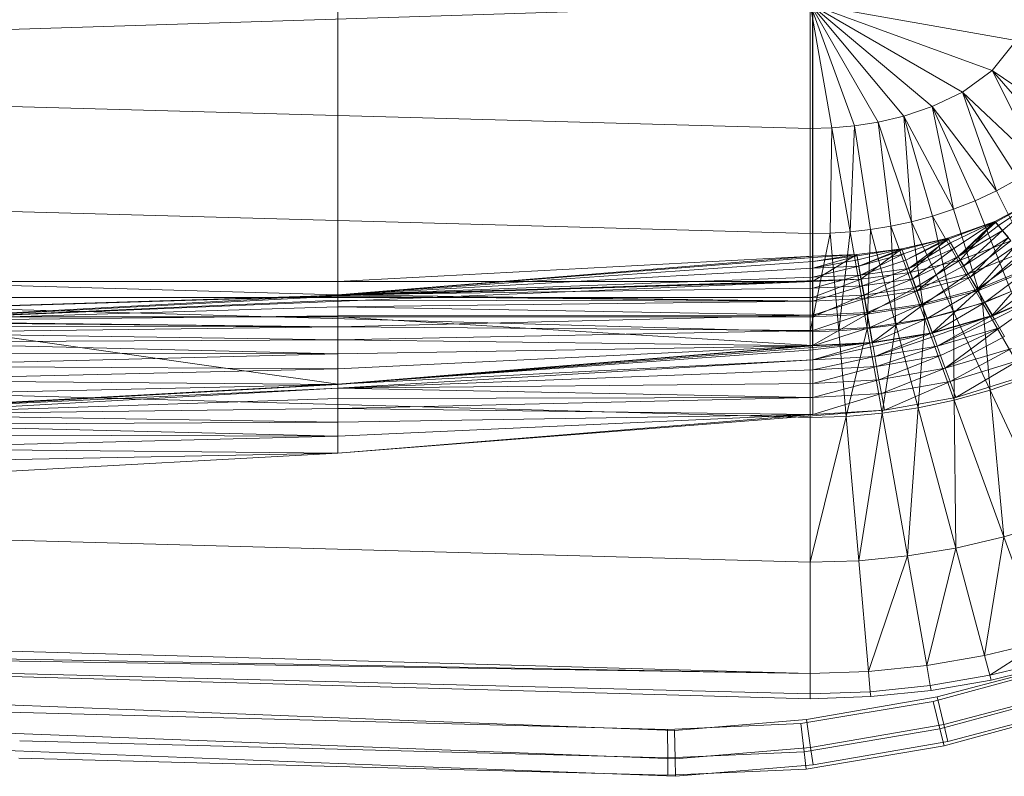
# Model space of a CAD drawing. Header units: metres. Extents: x 391.1 to 427.5, y 12.7 to 28.4.
# Tile 214 of 240: x 412.967 to 413.205, y 22.809 to 22.992. Entities that reach past the tile are written whole.
import ezdxf

# ---------------------------------------------------------------- set-up
doc = ezdxf.new("R2010")
doc.units = ezdxf.units.M
doc.layers.add('A-DETL-____-MBND', color=7, linetype='Continuous', lineweight=18)

# ---------------------------------------------------------------- blocks, each defined once
blk = doc.blocks.new('Family - Inodor PS-1-153609-01_ENLLUMENAT_PS1')
at = {"layer": 'A-DETL-____-MBND', "color": 253, "true_color": 0xaaaaaa}
for p, q in [((0.39665, 0.13594), (0.39665, 0.27003)), ((0.39665, 0.13594), (0.39665, 0.27003)), ((0.39665, 0.13594), (0.39665, 0.27003)), ((0.39665, 0.13594), (0.39665, 0.27003)), ((0.51154, 0.27003), (0.51154, 0.13594)), ((0.51154, 0.13594), (0.51154, 0.27003)), ((0.5116, 0.142), (0.5116, 0.26396)), ((0.5116, 0.142), (0.5116, 0.26396)), ((0.00127, 0.18701), (0.51095, 0.20299)), ((0.51095, 0.17293), (0.51095, 0.20299)), ((0.51095, 0.20299), (0.51623, 0.17309)), ((0.51095, 0.20299), (0.52166, 0.17357)), ((0.51095, 0.20299), (0.52742, 0.17447)), ((0.51095, 0.20299), (0.53366, 0.17593)), ((0.51095, 0.20299), (0.54048, 0.17822)), ((0.51095, 0.20299), (0.54779, 0.18172)), ((0.51095, 0.20299), (0.55503, 0.18695)), ((0.51095, 0.20299), (0.5608, 0.1942)), ((0.55503, 0.18695), (0.5608, 0.1942)), ((0.00127, 0.18701), (0.51095, 0.17293)), ((0.54779, 0.18172), (0.55503, 0.18695)), ((0.56637, 0.16419), (0.55503, 0.18695)), ((0.55503, 0.18695), (0.5713, 0.16815)), ((0.55503, 0.18695), (0.57592, 0.1727)), ((0.54048, 0.17822), (0.54779, 0.18172)), ((0.55607, 0.15787), (0.54779, 0.18172)), ((0.54779, 0.18172), (0.56126, 0.16078)), ((0.54779, 0.18172), (0.56637, 0.16419)), ((0.53366, 0.17593), (0.54048, 0.17822)), ((0.54568, 0.15339), (0.54048, 0.17822)), ((0.54048, 0.17822), (0.55086, 0.15543)), ((0.54048, 0.17822), (0.55607, 0.15787)), ((0.52166, 0.17357), (0.52742, 0.17447)), ((0.52742, 0.17447), (0.53366, 0.17593)), ((0.53049, 0.14931), (0.52742, 0.17447)), ((0.52742, 0.17447), (0.53549, 0.15037)), ((0.53549, 0.15037), (0.53366, 0.17593)), ((0.53366, 0.17593), (0.54056, 0.15172)), ((0.53366, 0.17593), (0.54568, 0.15339)), ((0.51095, 0.17293), (0.51623, 0.17309)), ((0.51095, 0.14752), (0.51095, 0.17293)), ((0.5158, 0.14762), (0.51623, 0.17309)), ((0.51623, 0.17309), (0.52166, 0.17357)), ((0.51623, 0.17309), (0.52066, 0.14795)), ((0.52066, 0.14795), (0.52166, 0.17357)), ((0.52166, 0.17357), (0.52555, 0.14851)), ((0.00127, 0.16159), (0.51095, 0.14752)), ((0.55607, 0.15787), (0.56126, 0.16078)), ((0.55086, 0.15543), (0.55607, 0.15787)), ((0.56654, 0.13674), (0.55607, 0.15787)), ((0.54568, 0.15339), (0.55086, 0.15543)), ((0.55962, 0.13349), (0.55086, 0.15543)), ((0.55567, 0.15046), (0.56699, 0.1565)), ((0.55567, 0.15046), (0.56699, 0.1565)), ((0.56699, 0.1565), (0.55567, 0.15046)), ((0.55567, 0.15046), (0.56699, 0.1565)), ((0.55587, 0.15022), (0.56699, 0.1565)), ((0.55587, 0.15022), (0.56699, 0.1565)), ((0.5565, 0.14947), (0.56699, 0.1565)), ((0.5565, 0.14947), (0.56699, 0.1565)), ((0.55753, 0.14825), (0.56699, 0.1565)), ((0.55753, 0.14825), (0.56699, 0.1565)), ((0.54056, 0.15172), (0.54568, 0.15339)), ((0.55265, 0.13077), (0.54568, 0.15339)), ((0.53049, 0.14931), (0.53549, 0.15037)), ((0.53549, 0.15037), (0.54056, 0.15172)), ((0.53869, 0.12677), (0.53549, 0.15037)), ((0.53549, 0.15037), (0.54567, 0.12854)), ((0.54567, 0.12854), (0.54056, 0.15172)), ((0.54056, 0.15172), (0.55265, 0.13077)), ((0.54428, 0.14638), (0.55567, 0.15046)), ((0.54428, 0.14638), (0.55567, 0.15046)), ((0.55567, 0.15046), (0.54428, 0.14638)), ((0.54428, 0.14638), (0.55567, 0.15046)), ((0.54444, 0.14611), (0.55567, 0.15046)), ((0.54444, 0.14611), (0.55567, 0.15046)), ((0.54493, 0.14526), (0.55567, 0.15046)), ((0.54493, 0.14526), (0.55567, 0.15046)), ((0.54573, 0.14387), (0.55567, 0.15046)), ((0.54573, 0.14387), (0.55567, 0.15046)), ((0.54681, 0.14199), (0.55567, 0.15046)), ((0.54681, 0.14199), (0.55567, 0.15046)), ((0.54681, 0.14199), (0.55587, 0.15022)), ((0.54681, 0.14199), (0.55587, 0.15022)), ((0.54726, 0.1411), (0.55567, 0.15046)), ((0.54726, 0.1411), (0.55567, 0.15046)), ((0.55567, 0.15046), (0.55952, 0.14578)), ((0.55952, 0.14578), (0.55567, 0.15046)), ((0.55567, 0.15046), (0.55587, 0.15022)), ((0.55587, 0.15022), (0.55567, 0.15046)), ((0.55587, 0.15022), (0.5565, 0.14947)), ((0.5565, 0.14947), (0.55587, 0.15022)), ((0.5158, 0.14762), (0.52066, 0.14795)), ((0.51787, 0.12393), (0.52066, 0.14795)), ((0.52066, 0.14795), (0.52555, 0.14851)), ((0.52066, 0.14795), (0.52479, 0.12449)), ((0.52479, 0.12449), (0.52555, 0.14851)), ((0.52555, 0.14851), (0.53049, 0.14931)), ((0.52555, 0.14851), (0.53173, 0.12543)), ((0.53173, 0.12543), (0.53049, 0.14931)), ((0.53049, 0.14931), (0.53869, 0.12677)), ((0.54681, 0.14199), (0.5565, 0.14947)), ((0.54681, 0.14199), (0.5565, 0.14947)), ((0.54681, 0.14199), (0.55753, 0.14825)), ((0.54681, 0.14199), (0.55753, 0.14825)), ((0.54815, 0.13967), (0.55753, 0.14825)), ((0.54815, 0.13967), (0.55753, 0.14825)), ((0.5565, 0.14947), (0.55753, 0.14825)), ((0.55753, 0.14825), (0.5565, 0.14947)), ((0.55753, 0.14825), (0.55892, 0.14658)), ((0.55892, 0.14658), (0.55753, 0.14825)), ((0.51095, 0.12375), (0.5158, 0.14762)), ((0.51095, 0.14752), (0.5158, 0.14762)), ((0.51095, 0.14752), (0.51095, 0.12375)), ((0.5158, 0.14762), (0.51787, 0.12393)), ((0.53313, 0.14382), (0.54428, 0.14638)), ((0.53313, 0.14382), (0.54428, 0.14638)), ((0.54428, 0.14638), (0.53313, 0.14382)), ((0.53313, 0.14382), (0.54428, 0.14638)), ((0.53324, 0.14353), (0.54428, 0.14638)), ((0.53324, 0.14353), (0.54428, 0.14638)), ((0.53358, 0.14261), (0.54428, 0.14638)), ((0.53358, 0.14261), (0.54428, 0.14638)), ((0.53412, 0.1411), (0.54428, 0.14638)), ((0.53412, 0.1411), (0.54428, 0.14638)), ((0.53412, 0.1411), (0.54444, 0.14611)), ((0.53412, 0.1411), (0.54444, 0.14611)), ((0.53487, 0.13906), (0.54444, 0.14611)), ((0.53487, 0.13906), (0.54444, 0.14611)), ((0.53515, 0.1381), (0.54428, 0.14638)), ((0.53515, 0.1381), (0.54428, 0.14638)), ((0.54428, 0.14638), (0.54726, 0.1411)), ((0.54726, 0.1411), (0.54428, 0.14638)), ((0.54428, 0.14638), (0.54444, 0.14611)), ((0.54444, 0.14611), (0.54428, 0.14638)), ((0.54444, 0.14611), (0.54493, 0.14526)), ((0.54493, 0.14526), (0.54444, 0.14611)), ((0.54726, 0.1411), (0.55952, 0.14578)), ((0.54726, 0.1411), (0.55952, 0.14578)), ((0.54726, 0.1411), (0.55952, 0.14578)), ((0.54815, 0.13967), (0.55892, 0.14658)), ((0.54815, 0.13967), (0.55892, 0.14658)), ((0.54921, 0.13773), (0.55952, 0.14578)), ((0.54921, 0.13773), (0.55952, 0.14578)), ((0.5497, 0.13699), (0.55892, 0.14658)), ((0.5497, 0.13699), (0.55892, 0.14658)), ((0.52228, 0.14244), (0.53313, 0.14382)), ((0.52228, 0.14244), (0.53313, 0.14382)), ((0.53313, 0.14382), (0.52228, 0.14244)), ((0.52228, 0.14244), (0.53313, 0.14382)), ((0.52233, 0.14213), (0.53313, 0.14382)), ((0.52233, 0.14213), (0.53313, 0.14382)), ((0.5225, 0.14117), (0.53313, 0.14382)), ((0.5225, 0.14117), (0.53313, 0.14382)), ((0.52278, 0.13959), (0.53313, 0.14382)), ((0.52278, 0.13959), (0.53313, 0.14382)), ((0.52278, 0.13959), (0.53324, 0.14353)), ((0.52278, 0.13959), (0.53324, 0.14353)), ((0.52327, 0.13646), (0.53313, 0.14382)), ((0.52327, 0.13646), (0.53313, 0.14382)), ((0.53313, 0.14382), (0.53515, 0.1381)), ((0.53515, 0.1381), (0.53313, 0.14382)), ((0.53313, 0.14382), (0.53324, 0.14353)), ((0.53324, 0.14353), (0.53313, 0.14382)), ((0.53324, 0.14353), (0.53358, 0.14261)), ((0.53358, 0.14261), (0.53324, 0.14353)), ((0.53487, 0.13906), (0.54493, 0.14526)), ((0.53487, 0.13906), (0.54493, 0.14526)), ((0.53487, 0.13906), (0.54573, 0.14387)), ((0.53487, 0.13906), (0.54573, 0.14387)), ((0.53578, 0.13655), (0.54573, 0.14387)), ((0.53578, 0.13655), (0.54573, 0.14387)), ((0.54493, 0.14526), (0.54573, 0.14387)), ((0.54573, 0.14387), (0.54493, 0.14526)), ((0.54573, 0.14387), (0.54681, 0.14199)), ((0.54681, 0.14199), (0.54573, 0.14387)), ((0.5497, 0.13699), (0.56065, 0.14453)), ((0.5497, 0.13699), (0.56065, 0.14453)), ((0.55142, 0.13402), (0.56065, 0.14453)), ((0.55142, 0.13402), (0.56065, 0.14453)), ((0.39665, 0.13594), (0.5116, 0.142)), ((0.39665, 0.13266), (0.5116, 0.142)), ((0.5116, 0.142), (0.39665, 0.13594)), ((0.39665, 0.13594), (0.5116, 0.142)), ((0.5116, 0.142), (0.39665, 0.13594)), ((0.39665, 0.13266), (0.5116, 0.142)), ((0.39665, 0.13266), (0.5116, 0.142)), ((0.39665, 0.13266), (0.5116, 0.14169)), ((0.39665, 0.13266), (0.5116, 0.14169)), ((0.39665, 0.13266), (0.5116, 0.14071)), ((0.39665, 0.13266), (0.5116, 0.14071)), ((0.51154, 0.13594), (0.52228, 0.14244)), ((0.51154, 0.13594), (0.52228, 0.14244)), ((0.5116, 0.142), (0.51154, 0.13594)), ((0.5116, 0.142), (0.51154, 0.13594)), ((0.51154, 0.13594), (0.5116, 0.142)), ((0.5116, 0.142), (0.52228, 0.14244)), ((0.5116, 0.142), (0.52228, 0.14244)), ((0.5116, 0.142), (0.52228, 0.14244)), ((0.5116, 0.14071), (0.52228, 0.14244)), ((0.5116, 0.14169), (0.52228, 0.14244)), ((0.5116, 0.14071), (0.52228, 0.14244)), ((0.5116, 0.14169), (0.52228, 0.14244)), ((0.5116, 0.142), (0.52228, 0.14244)), ((0.5116, 0.13911), (0.52233, 0.14213)), ((0.5116, 0.14071), (0.52233, 0.14213)), ((0.5116, 0.13911), (0.52233, 0.14213)), ((0.5116, 0.14071), (0.52233, 0.14213)), ((0.5116, 0.142), (0.5116, 0.14169)), ((0.5116, 0.14169), (0.5116, 0.142)), ((0.5116, 0.14169), (0.5116, 0.14071)), ((0.5116, 0.14071), (0.5116, 0.14169)), ((0.5116, 0.13911), (0.5225, 0.14117)), ((0.5116, 0.13911), (0.5225, 0.14117)), ((0.5116, 0.14071), (0.5116, 0.13911)), ((0.5116, 0.13911), (0.5116, 0.14071)), ((0.52228, 0.14244), (0.52327, 0.13646)), ((0.52327, 0.13646), (0.52228, 0.14244)), ((0.52228, 0.14244), (0.52233, 0.14213)), ((0.52233, 0.14213), (0.52228, 0.14244)), ((0.52233, 0.14213), (0.5225, 0.14117)), ((0.5225, 0.14117), (0.52233, 0.14213)), ((0.5225, 0.14117), (0.52278, 0.13959)), ((0.52278, 0.13959), (0.5225, 0.14117)), ((0.52278, 0.13959), (0.53358, 0.14261)), ((0.52278, 0.13959), (0.53358, 0.14261)), ((0.52316, 0.13745), (0.53358, 0.14261)), ((0.52316, 0.13745), (0.53358, 0.14261)), ((0.52316, 0.13745), (0.53412, 0.1411)), ((0.52316, 0.13745), (0.53412, 0.1411)), ((0.53358, 0.14261), (0.53412, 0.1411)), ((0.53412, 0.1411), (0.53358, 0.14261)), ((0.53412, 0.1411), (0.53487, 0.13906)), ((0.53487, 0.13906), (0.53412, 0.1411)), ((0.53515, 0.1381), (0.54726, 0.1411)), ((0.53515, 0.1381), (0.54726, 0.1411)), ((0.53515, 0.1381), (0.54726, 0.1411)), ((0.53578, 0.13655), (0.54681, 0.14199)), ((0.53578, 0.13655), (0.54681, 0.14199)), ((0.53648, 0.13445), (0.54726, 0.1411)), ((0.53648, 0.13445), (0.54726, 0.1411)), ((0.53684, 0.13363), (0.54681, 0.14199)), ((0.53684, 0.13363), (0.54681, 0.14199)), ((0.54681, 0.14199), (0.54815, 0.13967)), ((0.54815, 0.13967), (0.54681, 0.14199)), ((0.54726, 0.1411), (0.54921, 0.13773)), ((0.54921, 0.13773), (0.54726, 0.1411)), ((0.54921, 0.13773), (0.56202, 0.1428)), ((0.54921, 0.13773), (0.56202, 0.1428)), ((0.55142, 0.13402), (0.56264, 0.14216)), ((0.55142, 0.13402), (0.56264, 0.14216)), ((0.55155, 0.13368), (0.56202, 0.1428)), ((0.55155, 0.13368), (0.56202, 0.1428)), ((0.39665, 0.13266), (0.5116, 0.13911)), ((0.39665, 0.13266), (0.5116, 0.13911)), ((0.5116, 0.13694), (0.52278, 0.13959)), ((0.5116, 0.13694), (0.52278, 0.13959)), ((0.5116, 0.13911), (0.52278, 0.13959)), ((0.5116, 0.13911), (0.52278, 0.13959)), ((0.5116, 0.13911), (0.5116, 0.13694)), ((0.5116, 0.13694), (0.5116, 0.13911)), ((0.52278, 0.13959), (0.52316, 0.13745)), ((0.52316, 0.13745), (0.52278, 0.13959)), ((0.52316, 0.13745), (0.53487, 0.13906)), ((0.52316, 0.13745), (0.53487, 0.13906)), ((0.52362, 0.13482), (0.53487, 0.13906)), ((0.52362, 0.13482), (0.53487, 0.13906)), ((0.53487, 0.13906), (0.53578, 0.13655)), ((0.53578, 0.13655), (0.53487, 0.13906)), ((0.53684, 0.13363), (0.54815, 0.13967)), ((0.53684, 0.13363), (0.54815, 0.13967)), ((0.54815, 0.13967), (0.5497, 0.13699)), ((0.5497, 0.13699), (0.54815, 0.13967)), ((0.55142, 0.13402), (0.56484, 0.13953)), ((0.55142, 0.13402), (0.56484, 0.13953)), ((0.55155, 0.13368), (0.56503, 0.13922)), ((0.55155, 0.13368), (0.56503, 0.13922)), ((0.55325, 0.13085), (0.56484, 0.13953)), ((0.55325, 0.13085), (0.56484, 0.13953)), ((0.55504, 0.12764), (0.56503, 0.13922)), ((0.55504, 0.12764), (0.56503, 0.13922)), ((0.00127, 0.13782), (0.51095, 0.12375)), ((0.00187, 0.12032), (0.52327, 0.13646)), ((0.00187, 0.12032), (0.51154, 0.13594)), ((0.00187, 0.12032), (0.51154, 0.13594)), ((0.39665, 0.13594), (0.28176, 0.13594)), ((0.28176, 0.13594), (0.39665, 0.13594)), ((0.28176, 0.12632), (0.51154, 0.13594)), ((0.28176, 0.12632), (0.51154, 0.13594)), ((0.28176, 0.13594), (0.39665, 0.13266)), ((0.28176, 0.13594), (0.39665, 0.13594)), ((0.28176, 0.13594), (0.39665, 0.13266)), ((0.28176, 0.13594), (0.39665, 0.13594)), ((0.39665, 0.13266), (0.5116, 0.13694)), ((0.39665, 0.13266), (0.5116, 0.13694)), ((0.51154, 0.13594), (0.39665, 0.13594)), ((0.39665, 0.13594), (0.39665, 0.13266)), ((0.39665, 0.13594), (0.39665, 0.13205)), ((0.39665, 0.13205), (0.39665, 0.13594)), ((0.51154, 0.13594), (0.39665, 0.13594)), ((0.39665, 0.13594), (0.51154, 0.13594)), ((0.39665, 0.13266), (0.51154, 0.13594)), ((0.39665, 0.13594), (0.51154, 0.13594)), ((0.39665, 0.13266), (0.51154, 0.13594)), ((0.39665, 0.13594), (0.51154, 0.13594)), ((0.51154, 0.13205), (0.52327, 0.13646)), ((0.51154, 0.13205), (0.52327, 0.13646)), ((0.51154, 0.13594), (0.52327, 0.13646)), ((0.51154, 0.13594), (0.52327, 0.13646)), ((0.51154, 0.13594), (0.52327, 0.13646)), ((0.51154, 0.13594), (0.52327, 0.13646)), ((0.51154, 0.13594), (0.51154, 0.13205)), ((0.51154, 0.13205), (0.51154, 0.13594)), ((0.5116, 0.13426), (0.52316, 0.13745)), ((0.5116, 0.13426), (0.52316, 0.13745)), ((0.5116, 0.13694), (0.52316, 0.13745)), ((0.5116, 0.13694), (0.52316, 0.13745)), ((0.5116, 0.13694), (0.5116, 0.13426)), ((0.5116, 0.13426), (0.5116, 0.13694)), ((0.52316, 0.13745), (0.52362, 0.13482)), ((0.52362, 0.13482), (0.52316, 0.13745)), ((0.52327, 0.13646), (0.53515, 0.1381)), ((0.52327, 0.13646), (0.53515, 0.1381)), ((0.52327, 0.13646), (0.53515, 0.1381)), ((0.52327, 0.13646), (0.52395, 0.13262)), ((0.52395, 0.13262), (0.52327, 0.13646)), ((0.52362, 0.13482), (0.53578, 0.13655)), ((0.52362, 0.13482), (0.53578, 0.13655)), ((0.52395, 0.13262), (0.53515, 0.1381)), ((0.52395, 0.13262), (0.53515, 0.1381)), ((0.52416, 0.13176), (0.53578, 0.13655)), ((0.52416, 0.13176), (0.53578, 0.13655)), ((0.53515, 0.1381), (0.53648, 0.13445)), ((0.53648, 0.13445), (0.53515, 0.1381)), ((0.53578, 0.13655), (0.53684, 0.13363)), ((0.53684, 0.13363), (0.53578, 0.13655)), ((0.53648, 0.13445), (0.54921, 0.13773)), ((0.53648, 0.13445), (0.54921, 0.13773)), ((0.53684, 0.13363), (0.5497, 0.13699)), ((0.53684, 0.13363), (0.5497, 0.13699)), ((0.53802, 0.13041), (0.5497, 0.13699)), ((0.53802, 0.13041), (0.5497, 0.13699)), ((0.53808, 0.13006), (0.54921, 0.13773)), ((0.53808, 0.13006), (0.54921, 0.13773)), ((0.54921, 0.13773), (0.55155, 0.13368)), ((0.55155, 0.13368), (0.54921, 0.13773)), ((0.5497, 0.13699), (0.55142, 0.13402)), ((0.55142, 0.13402), (0.5497, 0.13699)), ((0.55325, 0.13085), (0.5672, 0.13673)), ((0.55325, 0.13085), (0.5672, 0.13673)), ((0.55513, 0.12758), (0.5672, 0.13673)), ((0.55513, 0.12758), (0.5672, 0.13673)), ((0.39665, 0.13266), (0.5116, 0.13426)), ((0.39665, 0.13266), (0.5116, 0.13426)), ((0.5116, 0.13116), (0.52362, 0.13482)), ((0.5116, 0.13116), (0.52362, 0.13482)), ((0.5116, 0.13426), (0.52362, 0.13482)), ((0.5116, 0.13426), (0.52362, 0.13482)), ((0.5116, 0.13116), (0.5116, 0.13426)), ((0.5116, 0.13116), (0.5116, 0.13426)), ((0.52362, 0.13482), (0.52416, 0.13176)), ((0.52416, 0.13176), (0.52362, 0.13482)), ((0.52395, 0.13262), (0.53648, 0.13445)), ((0.52395, 0.13262), (0.53648, 0.13445)), ((0.52416, 0.13176), (0.53684, 0.13363)), ((0.52416, 0.13176), (0.53684, 0.13363)), ((0.52475, 0.12838), (0.53684, 0.13363)), ((0.52475, 0.12838), (0.53684, 0.13363)), ((0.52476, 0.12802), (0.53648, 0.13445)), ((0.52476, 0.12802), (0.53648, 0.13445)), ((0.53648, 0.13445), (0.53808, 0.13006)), ((0.53808, 0.13006), (0.53648, 0.13445)), ((0.53684, 0.13363), (0.53802, 0.13041)), ((0.53802, 0.13041), (0.53684, 0.13363)), ((0.53802, 0.13041), (0.55142, 0.13402)), ((0.53802, 0.13041), (0.55142, 0.13402)), ((0.53808, 0.13006), (0.55155, 0.13368)), ((0.53808, 0.13006), (0.55155, 0.13368)), ((0.53927, 0.12697), (0.55142, 0.13402)), ((0.53927, 0.12697), (0.55142, 0.13402)), ((0.54047, 0.1235), (0.55155, 0.13368)), ((0.54047, 0.1235), (0.55155, 0.13368)), ((0.55142, 0.13402), (0.55325, 0.13085)), ((0.55325, 0.13085), (0.55142, 0.13402)), ((0.55155, 0.13368), (0.55504, 0.12764)), ((0.55504, 0.12764), (0.55155, 0.13368)), ((0.55265, 0.13077), (0.55962, 0.13349)), ((0.55504, 0.12764), (0.56951, 0.13387)), ((0.55504, 0.12764), (0.56951, 0.13387)), ((0.55513, 0.12758), (0.56962, 0.13384)), ((0.55558, 0.1268), (0.56951, 0.13387)), ((0.55558, 0.1268), (0.56951, 0.13387)), ((0.55681, 0.12467), (0.56951, 0.13387)), ((0.55681, 0.12467), (0.56951, 0.13387)), ((0.28176, 0.12632), (0.39665, 0.13266)), ((0.28176, 0.12632), (0.39665, 0.13266)), ((0.28176, 0.12632), (0.39665, 0.13266)), ((0.28176, 0.12632), (0.39665, 0.13266)), ((0.28176, 0.12632), (0.39665, 0.13235)), ((0.28176, 0.12632), (0.39665, 0.13235)), ((0.28176, 0.13205), (0.39665, 0.13205)), ((0.28176, 0.13205), (0.39665, 0.13205)), ((0.28176, 0.12632), (0.39665, 0.13137)), ((0.28176, 0.12632), (0.39665, 0.13137)), ((0.39665, 0.13266), (0.39665, 0.13235)), ((0.5116, 0.13116), (0.39665, 0.13266)), ((0.39665, 0.13235), (0.39665, 0.13266)), ((0.5116, 0.13116), (0.39665, 0.13266)), ((0.39665, 0.13235), (0.39665, 0.13137)), ((0.5116, 0.13116), (0.39665, 0.13235)), ((0.39665, 0.13137), (0.39665, 0.13235)), ((0.5116, 0.13116), (0.39665, 0.13235)), ((0.39665, 0.12737), (0.39665, 0.13205)), ((0.39665, 0.12737), (0.39665, 0.13205)), ((0.39665, 0.13205), (0.51154, 0.13205)), ((0.39665, 0.13205), (0.51154, 0.13205)), ((0.39665, 0.13137), (0.39665, 0.12977)), ((0.39665, 0.12977), (0.39665, 0.13137)), ((0.39665, 0.13137), (0.5116, 0.13116)), ((0.5116, 0.13116), (0.39665, 0.13137)), ((0.39665, 0.12977), (0.5116, 0.13116)), ((0.39665, 0.12977), (0.5116, 0.13116)), ((0.51154, 0.12737), (0.52395, 0.13262)), ((0.51154, 0.12737), (0.52395, 0.13262)), ((0.51154, 0.13205), (0.52395, 0.13262)), ((0.51154, 0.13205), (0.52395, 0.13262)), ((0.51154, 0.12737), (0.51154, 0.13205)), ((0.51154, 0.12737), (0.51154, 0.13205)), ((0.5116, 0.12773), (0.52416, 0.13176)), ((0.5116, 0.12773), (0.52416, 0.13176)), ((0.5116, 0.13116), (0.52416, 0.13176)), ((0.5116, 0.13116), (0.52416, 0.13176)), ((0.5116, 0.12773), (0.5116, 0.13116)), ((0.5116, 0.12773), (0.5116, 0.13116)), ((0.52395, 0.13262), (0.52476, 0.12802)), ((0.52476, 0.12802), (0.52395, 0.13262)), ((0.52416, 0.13176), (0.52475, 0.12838)), ((0.52475, 0.12838), (0.52416, 0.13176)), ((0.28176, 0.12632), (0.39665, 0.12977)), ((0.28176, 0.12632), (0.39665, 0.12977)), ((0.39665, 0.12977), (0.39665, 0.1276)), ((0.39665, 0.1276), (0.39665, 0.12977)), ((0.39665, 0.12977), (0.5116, 0.12773)), ((0.5116, 0.12773), (0.39665, 0.12977)), ((0.52475, 0.12838), (0.53802, 0.13041)), ((0.52475, 0.12838), (0.53802, 0.13041)), ((0.52476, 0.12802), (0.53808, 0.13006)), ((0.52476, 0.12802), (0.53808, 0.13006)), ((0.52539, 0.12478), (0.53802, 0.13041)), ((0.52539, 0.12478), (0.53802, 0.13041)), ((0.52597, 0.12115), (0.53808, 0.13006)), ((0.52597, 0.12115), (0.53808, 0.13006)), ((0.53802, 0.13041), (0.53927, 0.12697)), ((0.53927, 0.12697), (0.53802, 0.13041)), ((0.53808, 0.13006), (0.54047, 0.1235)), ((0.54047, 0.1235), (0.53808, 0.13006)), ((0.53927, 0.12697), (0.55325, 0.13085)), ((0.53927, 0.12697), (0.55325, 0.13085)), ((0.54056, 0.12343), (0.55325, 0.13085)), ((0.54056, 0.12343), (0.55325, 0.13085)), ((0.54567, 0.12854), (0.55265, 0.13077)), ((0.55451, 0.10958), (0.55265, 0.13077)), ((0.55265, 0.13077), (0.56314, 0.11259)), ((0.55325, 0.13085), (0.55513, 0.12758)), ((0.55513, 0.12758), (0.55325, 0.13085)), ((0.28176, 0.12632), (0.39665, 0.1276)), ((0.28176, 0.12632), (0.39665, 0.1276)), ((0.28176, 0.12737), (0.39665, 0.11105)), ((0.39665, 0.11105), (0.28176, 0.12737)), ((0.28176, 0.12737), (0.39665, 0.12737)), ((0.28176, 0.12737), (0.39665, 0.12737)), ((0.39665, 0.12492), (0.28176, 0.12632)), ((0.39665, 0.12492), (0.28176, 0.12632)), ((0.39665, 0.12492), (0.5116, 0.12773)), ((0.39665, 0.12492), (0.5116, 0.12773)), ((0.39665, 0.1276), (0.5116, 0.12773)), ((0.39665, 0.1276), (0.5116, 0.12773)), ((0.39665, 0.12492), (0.39665, 0.1276)), ((0.39665, 0.12492), (0.39665, 0.1276)), ((0.39665, 0.11105), (0.39665, 0.12737)), ((0.39665, 0.12737), (0.51154, 0.12039)), ((0.39665, 0.11105), (0.39665, 0.12737)), ((0.51154, 0.12039), (0.39665, 0.12737)), ((0.39665, 0.12737), (0.51154, 0.12737)), ((0.39665, 0.12737), (0.51154, 0.12737)), ((0.51154, 0.12039), (0.52476, 0.12802)), ((0.51154, 0.12039), (0.52476, 0.12802)), ((0.51154, 0.12737), (0.52476, 0.12802)), ((0.51154, 0.12737), (0.52476, 0.12802)), ((0.51154, 0.12039), (0.51154, 0.12737)), ((0.51154, 0.12039), (0.51154, 0.12737)), ((0.5116, 0.12407), (0.52475, 0.12838)), ((0.5116, 0.12407), (0.52475, 0.12838)), ((0.5116, 0.12773), (0.52475, 0.12838)), ((0.5116, 0.12773), (0.52475, 0.12838)), ((0.5116, 0.12407), (0.5116, 0.12773)), ((0.5116, 0.12407), (0.5116, 0.12773)), ((0.52475, 0.12838), (0.52539, 0.12478)), ((0.52539, 0.12478), (0.52475, 0.12838)), ((0.52476, 0.12802), (0.52597, 0.12115)), ((0.52597, 0.12115), (0.52476, 0.12802)), ((0.52539, 0.12478), (0.53927, 0.12697)), ((0.52539, 0.12478), (0.53927, 0.12697)), ((0.52605, 0.12107), (0.53927, 0.12697)), ((0.52605, 0.12107), (0.53927, 0.12697)), ((0.53173, 0.12543), (0.53869, 0.12677)), ((0.53712, 0.10532), (0.53869, 0.12677)), ((0.53869, 0.12677), (0.54567, 0.12854)), ((0.53869, 0.12677), (0.54583, 0.10716)), ((0.53927, 0.12697), (0.54056, 0.12343)), ((0.54056, 0.12343), (0.53927, 0.12697)), ((0.54047, 0.1235), (0.55504, 0.12764)), ((0.54047, 0.1235), (0.55504, 0.12764)), ((0.54056, 0.12343), (0.55513, 0.12758)), ((0.54086, 0.12258), (0.55504, 0.12764)), ((0.54086, 0.12258), (0.55504, 0.12764)), ((0.5417, 0.12027), (0.55504, 0.12764)), ((0.5417, 0.12027), (0.55504, 0.12764)), ((0.5417, 0.12027), (0.55558, 0.1268)), ((0.5417, 0.12027), (0.55558, 0.1268)), ((0.54583, 0.10716), (0.54567, 0.12854)), ((0.54567, 0.12854), (0.55451, 0.10958)), ((0.55504, 0.12764), (0.55558, 0.1268)), ((0.55558, 0.1268), (0.55504, 0.12764)), ((0.55558, 0.1268), (0.55681, 0.12467)), ((0.55681, 0.12467), (0.55558, 0.1268)), ((0.39665, 0.12492), (0.28176, 0.12601)), ((0.39665, 0.12492), (0.28176, 0.12601)), ((0.28176, 0.12503), (0.39665, 0.12492)), ((0.39665, 0.12492), (0.28176, 0.12503)), ((0.28176, 0.12343), (0.39665, 0.12492)), ((0.28176, 0.12343), (0.39665, 0.12492)), ((0.39665, 0.12182), (0.39665, 0.12492)), ((0.39665, 0.12182), (0.39665, 0.12492)), ((0.39665, 0.12492), (0.5116, 0.12407)), ((0.5116, 0.12407), (0.39665, 0.12492)), ((0.39665, 0.12182), (0.5116, 0.12407)), ((0.39665, 0.12182), (0.5116, 0.12407)), ((0.51095, 0.12375), (0.51787, 0.12393)), ((0.5116, 0.1203), (0.52539, 0.12478)), ((0.5116, 0.1203), (0.52539, 0.12478)), ((0.5116, 0.12407), (0.52539, 0.12478)), ((0.5116, 0.12407), (0.52539, 0.12478)), ((0.5116, 0.1203), (0.5116, 0.12407)), ((0.5116, 0.1203), (0.5116, 0.12407)), ((0.51787, 0.12393), (0.52479, 0.12449)), ((0.51787, 0.12393), (0.51968, 0.10325)), ((0.51968, 0.10325), (0.52479, 0.12449)), ((0.52479, 0.12449), (0.53173, 0.12543)), ((0.52479, 0.12449), (0.5284, 0.10402)), ((0.52539, 0.12478), (0.52605, 0.12107)), ((0.52605, 0.12107), (0.52539, 0.12478)), ((0.5284, 0.10402), (0.53173, 0.12543)), ((0.53173, 0.12543), (0.53712, 0.10532)), ((0.5417, 0.12027), (0.55681, 0.12467)), ((0.5417, 0.12027), (0.55681, 0.12467)), ((0.54253, 0.11798), (0.55681, 0.12467)), ((0.54253, 0.11798), (0.55681, 0.12467)), ((0.54366, 0.1149), (0.55681, 0.12467)), ((0.54366, 0.1149), (0.55681, 0.12467)), ((0.55681, 0.12467), (0.55803, 0.12256)), ((0.55803, 0.12256), (0.55681, 0.12467)), ((0.28176, 0.12343), (0.39665, 0.12182)), ((0.39665, 0.12182), (0.28176, 0.12343)), ((0.28176, 0.12125), (0.39665, 0.12182)), ((0.28176, 0.12125), (0.39665, 0.12182)), ((0.39665, 0.11839), (0.39665, 0.12182)), ((0.39665, 0.12182), (0.5116, 0.1203)), ((0.39665, 0.11839), (0.39665, 0.12182)), ((0.5116, 0.1203), (0.39665, 0.12182)), ((0.51095, 0.12375), (0.51095, 0.10299)), ((0.52597, 0.12115), (0.54047, 0.1235)), ((0.52597, 0.12115), (0.54047, 0.1235)), ((0.52605, 0.12107), (0.54056, 0.12343)), ((0.5262, 0.12018), (0.54047, 0.1235)), ((0.5262, 0.12018), (0.54047, 0.1235)), ((0.52662, 0.11776), (0.54047, 0.1235)), ((0.52662, 0.11776), (0.54047, 0.1235)), ((0.52662, 0.11776), (0.54086, 0.12258)), ((0.52662, 0.11776), (0.54086, 0.12258)), ((0.54047, 0.1235), (0.54086, 0.12258)), ((0.54086, 0.12258), (0.54047, 0.1235)), ((0.54086, 0.12258), (0.5417, 0.12027)), ((0.5417, 0.12027), (0.54086, 0.12258)), ((0.54366, 0.1149), (0.55803, 0.12256)), ((0.54366, 0.1149), (0.55803, 0.12256)), ((0.39665, 0.11839), (0.28176, 0.12125)), ((0.39665, 0.11839), (0.28176, 0.12125)), ((0.39665, 0.11096), (0.52605, 0.12107)), ((0.39665, 0.11105), (0.51154, 0.12039)), ((0.39665, 0.11105), (0.51154, 0.12039)), ((0.39665, 0.11096), (0.5116, 0.1203)), ((0.39665, 0.11473), (0.5116, 0.1203)), ((0.39665, 0.11096), (0.5116, 0.1203)), ((0.39665, 0.11473), (0.5116, 0.1203)), ((0.39665, 0.11839), (0.5116, 0.1203)), ((0.39665, 0.11839), (0.5116, 0.1203)), ((0.39665, 0.11105), (0.5116, 0.1194)), ((0.39665, 0.11105), (0.5116, 0.1194)), ((0.51154, 0.12039), (0.52597, 0.12115)), ((0.51154, 0.12039), (0.52597, 0.12115)), ((0.51154, 0.12039), (0.5116, 0.1194)), ((0.5116, 0.1194), (0.51154, 0.12039)), ((0.5116, 0.11694), (0.52597, 0.12115)), ((0.5116, 0.1194), (0.52597, 0.12115)), ((0.5116, 0.11694), (0.52597, 0.12115)), ((0.5116, 0.1194), (0.52597, 0.12115)), ((0.5116, 0.1203), (0.52605, 0.12107)), ((0.5116, 0.1203), (0.52605, 0.12107)), ((0.5116, 0.11694), (0.5262, 0.12018)), ((0.5116, 0.11694), (0.5262, 0.12018)), ((0.5116, 0.1194), (0.5116, 0.11694)), ((0.5116, 0.11694), (0.5116, 0.1194)), ((0.52597, 0.12115), (0.5262, 0.12018)), ((0.5262, 0.12018), (0.52597, 0.12115)), ((0.5262, 0.12018), (0.52662, 0.11776)), ((0.52662, 0.11776), (0.5262, 0.12018)), ((0.52662, 0.11776), (0.5417, 0.12027)), ((0.52662, 0.11776), (0.5417, 0.12027)), ((0.52705, 0.11536), (0.5417, 0.12027)), ((0.52705, 0.11536), (0.5417, 0.12027)), ((0.5417, 0.12027), (0.54253, 0.11798)), ((0.54253, 0.11798), (0.5417, 0.12027)), ((0.54366, 0.1149), (0.55967, 0.11972)), ((0.54366, 0.1149), (0.55967, 0.11972)), ((0.54482, 0.11169), (0.55967, 0.11972)), ((0.54482, 0.11169), (0.55967, 0.11972)), ((0.00127, 0.11707), (0.51095, 0.10299)), ((0.28176, 0.11858), (0.39665, 0.11839)), ((0.39665, 0.11839), (0.28176, 0.11858)), ((0.28176, 0.11547), (0.39665, 0.11839)), ((0.28176, 0.11547), (0.39665, 0.11839)), ((0.39665, 0.11473), (0.39665, 0.11839)), ((0.39665, 0.11473), (0.39665, 0.11839)), ((0.39665, 0.11105), (0.5116, 0.11694)), ((0.39665, 0.11105), (0.5116, 0.11694)), ((0.3967, 0.11005), (0.5116, 0.11694)), ((0.3967, 0.11005), (0.5116, 0.11694)), ((0.5116, 0.11451), (0.52662, 0.11776)), ((0.5116, 0.11451), (0.52662, 0.11776)), ((0.5116, 0.11694), (0.52662, 0.11776)), ((0.5116, 0.11694), (0.52662, 0.11776)), ((0.5116, 0.11694), (0.5116, 0.11451)), ((0.5116, 0.11451), (0.5116, 0.11694)), ((0.52662, 0.11776), (0.52705, 0.11536)), ((0.52705, 0.11536), (0.52662, 0.11776)), ((0.52705, 0.11536), (0.54253, 0.11798)), ((0.52705, 0.11536), (0.54253, 0.11798)), ((0.52762, 0.11213), (0.54253, 0.11798)), ((0.52762, 0.11213), (0.54253, 0.11798)), ((0.54253, 0.11798), (0.54366, 0.1149)), ((0.54366, 0.1149), (0.54253, 0.11798)), ((0.54482, 0.11169), (0.56138, 0.11676)), ((0.54482, 0.11169), (0.56138, 0.11676)), ((0.54623, 0.10784), (0.56138, 0.11676)), ((0.54623, 0.10784), (0.56138, 0.11676)), ((0.28176, 0.11547), (0.39665, 0.11473)), ((0.39665, 0.11473), (0.28176, 0.11547)), ((0.28176, 0.11204), (0.39665, 0.11473)), ((0.28176, 0.11204), (0.39665, 0.11473)), ((0.39665, 0.11096), (0.39665, 0.11473)), ((0.39665, 0.11096), (0.39665, 0.11473)), ((0.3967, 0.11005), (0.5116, 0.11451)), ((0.3967, 0.11005), (0.5116, 0.11451)), ((0.5116, 0.11123), (0.52705, 0.11536)), ((0.5116, 0.11123), (0.52705, 0.11536)), ((0.5116, 0.11451), (0.52705, 0.11536)), ((0.5116, 0.11451), (0.52705, 0.11536)), ((0.5116, 0.11451), (0.5116, 0.11123)), ((0.5116, 0.11123), (0.5116, 0.11451)), ((0.52705, 0.11536), (0.52762, 0.11213)), ((0.52762, 0.11213), (0.52705, 0.11536)), ((0.52762, 0.11213), (0.54366, 0.1149)), ((0.52762, 0.11213), (0.54366, 0.1149)), ((0.52821, 0.10876), (0.54366, 0.1149)), ((0.52821, 0.10876), (0.54366, 0.1149)), ((0.54366, 0.1149), (0.54482, 0.11169)), ((0.54482, 0.11169), (0.54366, 0.1149)), ((0.28176, 0.11204), (0.39665, 0.11096)), ((0.39665, 0.11096), (0.28176, 0.11204)), ((0.5116, 0.10781), (0.52762, 0.11213)), ((0.5116, 0.10781), (0.52762, 0.11213)), ((0.5116, 0.11123), (0.52762, 0.11213)), ((0.5116, 0.11123), (0.52762, 0.11213)), ((0.52762, 0.11213), (0.52821, 0.10876)), ((0.52821, 0.10876), (0.52762, 0.11213)), ((0.54623, 0.10784), (0.56343, 0.11322)), ((0.55451, 0.10958), (0.56314, 0.11259)), ((0.28175, 0.10471), (0.39665, 0.11105)), ((0.28175, 0.10471), (0.39665, 0.11105)), ((0.28175, 0.10471), (0.3967, 0.11005)), ((0.28175, 0.10471), (0.3967, 0.11005)), ((0.28176, 0.10461), (0.39665, 0.11096)), ((0.28176, 0.10839), (0.39665, 0.11096)), ((0.28176, 0.10839), (0.39665, 0.11096)), ((0.28181, 0.10371), (0.3967, 0.11005)), ((0.28181, 0.10371), (0.3967, 0.11005)), ((0.39665, 0.11105), (0.3967, 0.11005)), ((0.3967, 0.11005), (0.39665, 0.11105)), ((0.3967, 0.11005), (0.5116, 0.11123)), ((0.3967, 0.11005), (0.5116, 0.11123)), ((0.3967, 0.11005), (0.3967, 0.1076)), ((0.3967, 0.1076), (0.3967, 0.11005)), ((0.3967, 0.11005), (0.5116, 0.10781)), ((0.5116, 0.10781), (0.3967, 0.11005)), ((0.5116, 0.10781), (0.5116, 0.11123)), ((0.5116, 0.10781), (0.5116, 0.11123)), ((0.52821, 0.10876), (0.54482, 0.11169)), ((0.52821, 0.10876), (0.54482, 0.11169)), ((0.52893, 0.10473), (0.54482, 0.11169)), ((0.52893, 0.10473), (0.54482, 0.11169)), ((0.54482, 0.11169), (0.54623, 0.10784)), ((0.54623, 0.10784), (0.54482, 0.11169)), ((0.28181, 0.10371), (0.3967, 0.1076)), ((0.28181, 0.10371), (0.3967, 0.1076)), ((0.3967, 0.10516), (0.5116, 0.10781)), ((0.3967, 0.10516), (0.5116, 0.10781)), ((0.3967, 0.1076), (0.5116, 0.10781)), ((0.3967, 0.1076), (0.5116, 0.10781)), ((0.3967, 0.1076), (0.3967, 0.10516)), ((0.3967, 0.10516), (0.3967, 0.1076)), ((0.5116, 0.10371), (0.52821, 0.10876)), ((0.5116, 0.10371), (0.52821, 0.10876)), ((0.5116, 0.10781), (0.52821, 0.10876)), ((0.5116, 0.10781), (0.52821, 0.10876)), ((0.5116, 0.10371), (0.5116, 0.10781)), ((0.5116, 0.10371), (0.5116, 0.10781)), ((0.52821, 0.10876), (0.52893, 0.10473)), ((0.52893, 0.10473), (0.52821, 0.10876)), ((0.52893, 0.10473), (0.54623, 0.10784)), ((0.54583, 0.10716), (0.55451, 0.10958)), ((0.55786, 0.07412), (0.55451, 0.10958)), ((0.55451, 0.10958), (0.5694, 0.07765)), ((0.28181, 0.10371), (0.3967, 0.10516)), ((0.28181, 0.10371), (0.3967, 0.10516)), ((0.3967, 0.10188), (0.3967, 0.10516)), ((0.3967, 0.10188), (0.3967, 0.10516)), ((0.3967, 0.10516), (0.5116, 0.10371)), ((0.5116, 0.10371), (0.3967, 0.10516)), ((0.5284, 0.10402), (0.53712, 0.10532)), ((0.53449, 0.06948), (0.53712, 0.10532)), ((0.53712, 0.10532), (0.54583, 0.10716)), ((0.53712, 0.10532), (0.54621, 0.0714)), ((0.54621, 0.0714), (0.54583, 0.10716)), ((0.54583, 0.10716), (0.55786, 0.07412)), ((0.28181, 0.10371), (0.3967, 0.10188)), ((0.3967, 0.10188), (0.28181, 0.10371)), ((0.3967, 0.09846), (0.5116, 0.10371)), ((0.3967, 0.09846), (0.5116, 0.10371)), ((0.3967, 0.10188), (0.5116, 0.10371)), ((0.3967, 0.10188), (0.5116, 0.10371)), ((0.39671, 0.09437), (0.52893, 0.10473)), ((0.39671, 0.09437), (0.5116, 0.10371)), ((0.39671, 0.09437), (0.5116, 0.10371)), ((0.51095, 0.06796), (0.51968, 0.10325)), ((0.51095, 0.10299), (0.51968, 0.10325)), ((0.51095, 0.10299), (0.51095, 0.06796)), ((0.5116, 0.10371), (0.52893, 0.10473)), ((0.5116, 0.10371), (0.52893, 0.10473)), ((0.51968, 0.10325), (0.5284, 0.10402)), ((0.51968, 0.10325), (0.52273, 0.06834)), ((0.52273, 0.06834), (0.5284, 0.10402)), ((0.5284, 0.10402), (0.53449, 0.06948)), ((0.28181, 0.10126), (0.3967, 0.10188)), ((0.28181, 0.10126), (0.3967, 0.10188)), ((0.3967, 0.09846), (0.28181, 0.10126)), ((0.3967, 0.09846), (0.28181, 0.10126)), ((0.3967, 0.09846), (0.3967, 0.10188)), ((0.3967, 0.09846), (0.3967, 0.10188)), ((0.28181, 0.09882), (0.3967, 0.09846)), ((0.3967, 0.09846), (0.28181, 0.09882)), ((0.28181, 0.09554), (0.3967, 0.09846)), ((0.28181, 0.09554), (0.3967, 0.09846)), ((0.39671, 0.09437), (0.3967, 0.09846)), ((0.39671, 0.09437), (0.3967, 0.09846)), ((0.28181, 0.09554), (0.39671, 0.09437)), ((0.39671, 0.09437), (0.28181, 0.09554)), ((0.28181, 0.09212), (0.39671, 0.09437)), ((0.28181, 0.09212), (0.39671, 0.09437)), ((0.28182, 0.08802), (0.39671, 0.09437)), ((0.00127, 0.08204), (0.51095, 0.06796)), ((0.55786, 0.07412), (0.5694, 0.07765)), ((0.54621, 0.0714), (0.55786, 0.07412)), ((0.55318, 0.04539), (0.55786, 0.07412)), ((0.55786, 0.07412), (0.56708, 0.04879)), ((0.52273, 0.06834), (0.53449, 0.06948)), ((0.52508, 0.04155), (0.53449, 0.06948)), ((0.53449, 0.06948), (0.54621, 0.0714)), ((0.53449, 0.06948), (0.53917, 0.04299)), ((0.53917, 0.04299), (0.54621, 0.0714)), ((0.54621, 0.0714), (0.55318, 0.04539)), ((0.51095, 0.06796), (0.52273, 0.06834)), ((0.51095, 0.06796), (0.51095, 0.04107)), ((0.52273, 0.06834), (0.52508, 0.04155)), ((0.00127, 0.05515), (0.51095, 0.04107)), ((0.00127, 0.0502), (0.51095, 0.04107)), ((0.51095, 0.03494), (0.00127, 0.04902)), ((0.00127, 0.04902), (0.51095, 0.03612)), ((0.00127, 0.04902), (0.51095, 0.04107)), ((0.55318, 0.04539), (0.56708, 0.04879)), ((0.55446, 0.04061), (0.56708, 0.04879)), ((0.53917, 0.04299), (0.55318, 0.04539)), ((0.55318, 0.04539), (0.55446, 0.04061)), ((0.52508, 0.04155), (0.53917, 0.04299)), ((0.53917, 0.04299), (0.54002, 0.03811)), ((0.54169, 0.03536), (0.57262, 0.04353)), ((0.57262, 0.04353), (0.54169, 0.03536)), ((0.54169, 0.03536), (0.57262, 0.04353)), ((0.54169, 0.03536), (0.57262, 0.04353)), ((0.55446, 0.04061), (0.56877, 0.04414)), ((0.56917, 0.04303), (0.55477, 0.03947)), ((0.51095, 0.04107), (0.52508, 0.04155)), ((0.51095, 0.03612), (0.51095, 0.04107)), ((0.52508, 0.04155), (0.52551, 0.03662)), ((0.54002, 0.03811), (0.55446, 0.04061)), ((0.54073, 0.0343), (0.57194, 0.04281)), ((0.54073, 0.0343), (0.57194, 0.04281)), ((0.55446, 0.04061), (0.55477, 0.03947)), ((0.00056, 0.03874), (0.31998, 0.03162)), ((0.00056, 0.03874), (0.31998, 0.03162)), ((0.55477, 0.03947), (0.54023, 0.03695)), ((0.22397, 0.03707), (0.41372, 0.0297)), ((0.41372, 0.0297), (0.22397, 0.03707)), ((0.22397, 0.03707), (0.41372, 0.0297)), ((0.22397, 0.03707), (0.41372, 0.0297)), ((0.51095, 0.03612), (0.52551, 0.03662)), ((0.51095, 0.03494), (0.51095, 0.03612)), ((0.52551, 0.03662), (0.54002, 0.03811)), ((0.52551, 0.03662), (0.52561, 0.03544)), ((0.54023, 0.03695), (0.52561, 0.03544)), ((0.54002, 0.03811), (0.54023, 0.03695)), ((0.54235, 0.02763), (0.57421, 0.03632)), ((0.54235, 0.02763), (0.57421, 0.03632)), ((0.57486, 0.03703), (0.5433, 0.02869)), ((0.57486, 0.03703), (0.5433, 0.02869)), ((0.50874, 0.02891), (0.54073, 0.0343)), ((0.50874, 0.02891), (0.54073, 0.0343)), ((0.51011, 0.02992), (0.54169, 0.03536)), ((0.54169, 0.03536), (0.51011, 0.02992)), ((0.51011, 0.02992), (0.54169, 0.03536)), ((0.51011, 0.02992), (0.54169, 0.03536)), ((0.52561, 0.03544), (0.51095, 0.03494)), ((0.54235, 0.02763), (0.54073, 0.0343)), ((0.54073, 0.0343), (0.54235, 0.02763)), ((0.5433, 0.02869), (0.54169, 0.03536)), ((0.54169, 0.03536), (0.5433, 0.02869)), ((0.31998, 0.03162), (0.47644, 0.0275)), ((0.31998, 0.03162), (0.47644, 0.0275)), ((0.54336, 0.02351), (0.57561, 0.0323)), ((0.54336, 0.02351), (0.57561, 0.0323)), ((0.57625, 0.033), (0.5443, 0.02457)), ((0.57625, 0.033), (0.5443, 0.02457)), ((0.41343, 0.02287), (0.22322, 0.03025)), ((0.41343, 0.02287), (0.22322, 0.03025)), ((0.41372, 0.0297), (0.47814, 0.02725)), ((0.47814, 0.02725), (0.41372, 0.0297)), ((0.41372, 0.0297), (0.47814, 0.02725)), ((0.41372, 0.0297), (0.47814, 0.02725)), ((0.47644, 0.0275), (0.50874, 0.02891)), ((0.47644, 0.0275), (0.50874, 0.02891)), ((0.47814, 0.02725), (0.51011, 0.02992)), ((0.51011, 0.02992), (0.47814, 0.02725)), ((0.47814, 0.02725), (0.51011, 0.02992)), ((0.47814, 0.02725), (0.51011, 0.02992)), ((0.50954, 0.0221), (0.50874, 0.02891)), ((0.50874, 0.02891), (0.50954, 0.0221)), ((0.51107, 0.02314), (0.51011, 0.02992)), ((0.51011, 0.02992), (0.51107, 0.02314)), ((0.5433, 0.02869), (0.51107, 0.02314)), ((0.5433, 0.02869), (0.51107, 0.02314)), ((0.5443, 0.02457), (0.5433, 0.02869)), ((0.5433, 0.02869), (0.5443, 0.02457)), ((0.4765, 0.02066), (0.47644, 0.0275)), ((0.47644, 0.0275), (0.4765, 0.02066)), ((0.47831, 0.0204), (0.47814, 0.02725)), ((0.47814, 0.02725), (0.47831, 0.0204)), ((0.50954, 0.0221), (0.54235, 0.02763)), ((0.50954, 0.0221), (0.54235, 0.02763)), ((0.54336, 0.02351), (0.54235, 0.02763)), ((0.54235, 0.02763), (0.54336, 0.02351)), ((0.41325, 0.01865), (0.22275, 0.02604)), ((0.41325, 0.01865), (0.22275, 0.02604)), ((0.31971, 0.02479), (0.4765, 0.02066)), ((0.31971, 0.02479), (0.4765, 0.02066)), ((0.5443, 0.02457), (0.51167, 0.01894)), ((0.5443, 0.02457), (0.51167, 0.01894)), ((0.47831, 0.0204), (0.41343, 0.02287)), ((0.47831, 0.0204), (0.41343, 0.02287)), ((0.4765, 0.02066), (0.50954, 0.0221)), ((0.4765, 0.02066), (0.50954, 0.0221)), ((0.51107, 0.02314), (0.47831, 0.0204)), ((0.51107, 0.02314), (0.47831, 0.0204)), ((0.51003, 0.01789), (0.50954, 0.0221)), ((0.50954, 0.0221), (0.51003, 0.01789)), ((0.51003, 0.01789), (0.54336, 0.02351)), ((0.51003, 0.01789), (0.54336, 0.02351)), ((0.51167, 0.01894), (0.51107, 0.02314)), ((0.51107, 0.02314), (0.51167, 0.01894)), ((0.31954, 0.02057), (0.47654, 0.01643)), ((0.31954, 0.02057), (0.47654, 0.01643)), ((0.47654, 0.01643), (0.4765, 0.02066)), ((0.4765, 0.02066), (0.47654, 0.01643)), ((0.47842, 0.01617), (0.47831, 0.0204)), ((0.47831, 0.0204), (0.47842, 0.01617)), ((0.47842, 0.01617), (0.41325, 0.01865)), ((0.47842, 0.01617), (0.41325, 0.01865)), ((0.47654, 0.01643), (0.51003, 0.01789)), ((0.47654, 0.01643), (0.51003, 0.01789)), ((0.51167, 0.01894), (0.47842, 0.01617)), ((0.51167, 0.01894), (0.47842, 0.01617))]:
    blk.add_line(p, q, dxfattribs=at)
blk = doc.blocks.new('LONDR55-XX_ZZ-ARQ-CAA-M3D-Londres55_ifc-1-01_ENLLUMENAT_PS1')
at = {"layer": 'A-DETL-____-MBND', "color": 253, "lineweight": 18, "true_color": 0xaaaaaa}
blk.add_blockref('Family - Inodor PS-1-153609-01_ENLLUMENAT_PS1', (412.64697, 22.7928), dxfattribs=at)

msp = doc.modelspace()

# ---------------------------------------------------------------- block references
at = {"lineweight": 5}
msp.add_blockref('LONDR55-XX_ZZ-ARQ-CAA-M3D-Londres55_ifc-1-01_ENLLUMENAT_PS1', (0, 0), dxfattribs=at)

doc.saveas('drawing.dxf')
